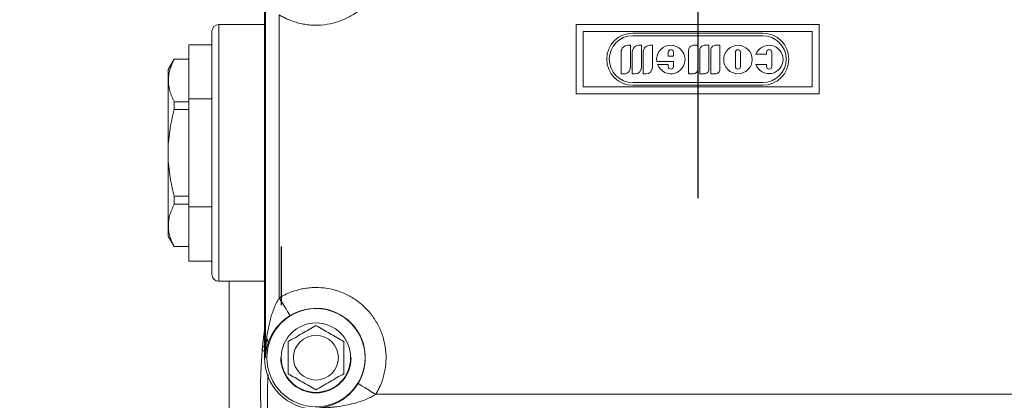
# Model space of a CAD drawing. Header units: metres. Extents: x 70279.8 to 70377.7, y 409251.8 to 409331.5.
# Tile 167 of 244: x 70322.7523 to 70322.8942, y 409323.2139 to 409323.2687. Entities that reach past the tile are written whole.
import ezdxf

# ---------------------------------------------------------------- set-up
doc = ezdxf.new("R2010")
doc.units = ezdxf.units.M
doc.linetypes.add('DASHED', pattern=[0.75, 0.5, -0.25])
doc.linetypes.add('TRATTOPUNTO', pattern=[25.4, 12.7, -6.35, 0, -6.35])

# ---------------------------------------------------------------- blocks, each defined once
blk = doc.blocks.new('Reactor_20170118')
at = {"color": 7, "linetype": 'TRATTOPUNTO', "ltscale": 0.1}
blk.add_line((-450, -1057), (-450, -1830), dxfattribs=at)
at = {"color": 7, "linetype": 'Continuous', "lineweight": 15, "ltscale": 0.1}
for p, q in [((-512.42, -1380), (-512.42, -1322)), ((-512.28, -1380), (-512.28, -1322)), ((-510.28, -1371.38), (-510.28, -1330.62)), ((-512.42, -1332), (-519, -1332)), ((-519, -1332), (-519, -1369)), ((-467.5, -1332), (-467.5, -1342)), ((-432.5, -1332), (-467.5, -1332)), ((-466.5, -1333), (-466.5, -1341)), ((-433.5, -1333), (-466.5, -1333)), ((-440.63, -1333.25), (-459.37, -1333.25)), ((-433.5, -1341), (-433.5, -1333)), ((-432.5, -1342), (-432.5, -1332)), ((-440.63, -1333.63), (-459.37, -1333.63)), ((-520, -1334.91), (-523.3, -1334.91)), ((-523.3, -1342.71), (-523.3, -1334.91)), ((-461.03, -1335.94), (-461.03, -1339.13)), ((-459.71, -1335), (-460.09, -1335)), ((-459.71, -1338.19), (-459.71, -1335)), ((-459.43, -1335.94), (-459.43, -1339.13)), ((-458.12, -1335), (-458.5, -1335)), ((-458.12, -1338.19), (-458.12, -1335)), ((-457.84, -1335.94), (-457.84, -1339.13)), ((-456.53, -1335), (-456.9, -1335)), ((-456.53, -1338.19), (-456.53, -1335)), ((-454.25, -1336), (-454.25, -1336.56)), ((-453.5, -1336.56), (-453.5, -1336)), ((-451.31, -1335.66), (-451.31, -1339.13)), ((-450, -1335), (-450.66, -1335)), ((-450, -1338.47), (-450, -1335)), ((-449.72, -1335.66), (-449.72, -1339.13)), ((-448.41, -1335), (-449.06, -1335)), ((-448.41, -1338.47), (-448.41, -1335)), ((-448.13, -1335.66), (-448.13, -1339.13)), ((-446.81, -1335), (-447.47, -1335)), ((-446.81, -1338.47), (-446.81, -1335)), ((-444.58, -1336), (-444.58, -1338.06)), ((-443.83, -1338.06), (-443.83, -1336)), ((-440.08, -1336.29), (-440.08, -1336)), ((-439.33, -1336), (-439.33, -1338.06)), ((-526.3, -1338.5), (-525.43, -1337)), ((-525.42, -1337), (-523.3, -1337)), ((-455.91, -1337.31), (-453.5, -1337.31)), ((-454.25, -1336.56), (-453.5, -1336.56)), ((-453.5, -1337.31), (-453.5, -1338.06)), ((-441.62, -1336.29), (-440.08, -1336.29)), ((-526.3, -1350.5), (-526.3, -1338.5)), ((-454.25, -1337.78), (-455.79, -1337.78)), ((-454.25, -1338.06), (-454.25, -1337.78)), ((-440.08, -1337.78), (-441.62, -1337.78)), ((-440.08, -1338.06), (-440.08, -1337.78)), ((-460.65, -1339.13), (-461.03, -1339.13)), ((-459.06, -1339.13), (-459.43, -1339.13)), ((-459.37, -1340.37), (-440.63, -1340.37)), ((-457.46, -1339.13), (-457.84, -1339.13)), ((-450.66, -1339.13), (-451.31, -1339.13)), ((-449.06, -1339.13), (-449.72, -1339.13)), ((-447.47, -1339.13), (-448.13, -1339.13)), ((-466.5, -1341), (-433.5, -1341)), ((-459.37, -1340.75), (-440.63, -1340.75)), ((-523.3, -1343.12), (-525.41, -1343.12)), ((-520, -1342.71), (-523.3, -1342.71)), ((-523.3, -1358.29), (-523.3, -1342.71)), ((-467.5, -1342), (-432.5, -1342)), ((-525.41, -1344.25), (-523.3, -1344.25)), ((-526.3, -1362.5), (-526.3, -1350.5)), ((-523.3, -1356.75), (-525.41, -1356.75)), ((-525.41, -1357.88), (-523.3, -1357.88)), ((-520, -1358.29), (-523.3, -1358.29)), ((-523.3, -1366.09), (-523.3, -1358.29)), ((-525.43, -1364), (-526.3, -1362.5)), ((-523.3, -1364), (-525.42, -1364)), ((-523.3, -1366.09), (-520, -1366.09)), ((-519, -1369), (-512.42, -1369)), ((-517.5, -1420.5), (-517.5, -1369)), ((-512.76, -1379.01), (-512.51, -1376.7)), ((-512.42, -1375.97), (-512.7, -1378.4)), ((-512.48, -1376.4), (-512.42, -1375.96)), ((-512.28, -1380), (-512.42, -1380)), ((-403.62, -1385.28), (-496.38, -1385.28))]:
    blk.add_line(p, q, dxfattribs=at)
at = {"color": 7, "ltscale": 0.1}
blk.add_line((-510, -1364), (-510, -1372.46), dxfattribs=at)
at = {"color": 7, "linetype": 'Continuous', "lineweight": 15, "flags": 128}
blk.add_lwpolyline([(-512.76, -1379.01), (-512.74, -1379.01), (-512.68, -1379.02), (-512.59, -1379.03), (-512.47, -1379.04), (-512.42, -1379.04)], dxfattribs=at)
at = {"color": 7, "linetype": 'Continuous', "lineweight": 15}
for centre, radius in [((-444.21, -1337.05), 2.05), ((-505, -1380), 7.07), ((-505, -1380), 5), ((-505, -1380), 3.23)]:
    blk.add_circle(centre, radius, dxfattribs=at)
for centre, radius, start, end in [((-519, -1333), 1, 90, 180), ((-459.37, -1337), 3.75, 90, 270), ((-440.63, -1337), 3.75, 270, 90), ((-459.37, -1337), 3.37, 90, 270), ((-440.63, -1337), 3.37, 270, 90), ((-460.09, -1335.94), 0.939, 90.074, 180.186), ((-458.49, -1335.94), 0.939, 90.0741, 180.1861), ((-456.9, -1335.94), 0.939, 90.0741, 180.1861), ((-453.88, -1337.05), 2.05, 200.9615, 187.2983), ((-453.87, -1336), 0.375, 0, 180), ((-450.65, -1335.66), 0.658, 90.1206, 180.265), ((-449.06, -1335.66), 0.658, 90.1165, 180.265), ((-447.47, -1335.66), 0.658, 90.1118, 180.2684), ((-444.21, -1336), 0.375, 0, 180), ((-439.73, -1337.04), 2.04, 201.4993, 158.5007), ((-439.71, -1336), 0.375, 0, 180), ((-460.65, -1338.19), 0.937, 270.0003, 0.0006), ((-459.06, -1338.19), 0.937, 270, 0), ((-457.46, -1338.19), 0.937, 270.0003, 0), ((-453.87, -1338.06), 0.375, 180, 0), ((-450.66, -1338.47), 0.656, 270.0015, 0), ((-449.06, -1338.47), 0.656, 269.9974, 0), ((-447.47, -1338.47), 0.656, 269.9728, 0), ((-444.21, -1338.06), 0.375, 180, 0), ((-439.71, -1338.06), 0.375, 180, 0), ((-519, -1368), 1, 180, 270), ((-505, -1380), 7.11, 328.5168, 121.4832), ((-450, -1384.5), 63, 175.0031, 238.4716), ((-505, -1380), 7.42, 180, 270), ((-450, -1384.5), 63, 259.9444, 4.9969)]:
    blk.add_arc(centre, radius, start, end, dxfattribs=at)
for points, knots in [([(-510.28, -1330.62), (-510.19, -1330.67), (-510, -1330.78), (-509.72, -1330.94), (-509.44, -1331.08), (-509.15, -1331.22), (-508.69, -1331.41), (-508.07, -1331.64), (-507.25, -1331.86), (-506.41, -1332.02), (-505.26, -1332.13), (-503.8, -1332.09), (-502.1, -1331.73), (-500.5, -1331.1), (-499.07, -1330.24), (-497.82, -1329.18), (-496.76, -1327.93), (-495.9, -1326.5), (-495.27, -1324.9), (-494.91, -1323.2), (-494.87, -1321.74), (-494.98, -1320.59), (-495.14, -1319.75), (-495.36, -1318.93), (-495.61, -1318.24), (-495.87, -1317.66), (-496.11, -1317.18), (-496.29, -1316.88), (-496.38, -1316.72)], [0, 0, 0, 0, 0.011911, 0.023803, 0.035687, 0.047576, 0.059481, 0.090481, 0.121501, 0.153415, 0.185347, 0.250087, 0.314826, 0.378614, 0.440581, 0.500002, 0.559423, 0.62139, 0.685178, 0.749918, 0.814657, 0.84657, 0.878503, 0.909503, 0.940523, 0.960345, 0.980152, 1, 1, 1, 1]), ([(-520, -1333), (-520, -1333), (-520, -1333), (-520, -1333.02), (-520, -1333.04), (-520, -1333.07), (-520, -1333.11), (-520, -1333.16), (-520, -1333.22), (-520, -1333.36), (-520, -1333.65), (-520, -1334.21), (-520, -1334.93), (-520, -1336.14), (-520, -1338.04), (-520, -1340.84), (-520, -1343.97), (-520, -1347.23), (-520, -1350.5), (-520, -1353.77), (-520, -1357.03), (-520, -1360.16), (-520, -1362.96), (-520, -1364.86), (-520, -1366.07), (-520, -1366.79), (-520, -1367.35), (-520, -1367.67), (-520, -1367.84), (-520, -1367.93), (-520, -1367.99), (-520, -1368), (-520, -1368)], [0, 0, 0, 0, 0.0073033, 0.0145949, 0.0218785, 0.0291579, 0.0364371, 0.0437198, 0.0510098, 0.058311, 0.0892021, 0.1201028, 0.1522816, 0.1844699, 0.2501188, 0.3157677, 0.3800523, 0.4417711, 0.5000019, 0.5582326, 0.6199514, 0.6842361, 0.7498849, 0.8155338, 0.8477126, 0.879901, 0.9107921, 0.9416928, 0.9562794, 0.9708391, 0.9854025, 1, 1, 1, 1]), ([(-525.42, -1337), (-525.68, -1337.5), (-525.89, -1338.01), (-526.18, -1339.02), (-526.26, -1339.53), (-526.26, -1340.31), (-526.24, -1340.57), (-526.16, -1341.08), (-526.11, -1341.34), (-525.89, -1342.11), (-525.67, -1342.62), (-525.41, -1343.12)], [0, 0, 0, 0, 0.25, 0.25, 0.5, 0.5, 0.625, 0.625, 0.75, 0.75, 1, 1, 1, 1]), ([(-525.41, -1344.25), (-525.69, -1345.27), (-525.91, -1346.3), (-526.22, -1348.39), (-526.3, -1349.44), (-526.3, -1350.5)], [0, 0, 0, 0, 0.5, 0.5, 1, 1, 1, 1]), ([(-526.3, -1350.5), (-526.3, -1351.56), (-526.22, -1352.61), (-525.91, -1354.7), (-525.69, -1355.73), (-525.41, -1356.75)], [0, 0, 0, 0, 0.5, 0.5, 1, 1, 1, 1]), ([(-525.41, -1357.88), (-525.67, -1358.38), (-525.89, -1358.89), (-526.18, -1359.9), (-526.26, -1360.41), (-526.26, -1361.19), (-526.24, -1361.45), (-526.17, -1361.97), (-526.11, -1362.22), (-525.89, -1362.99), (-525.68, -1363.5), (-525.42, -1364)], [0, 0, 0, 0, 0.25, 0.25, 0.5, 0.5, 0.625, 0.625, 0.75, 0.75, 1, 1, 1, 1]), ([(-496.38, -1385.28), (-496.33, -1385.19), (-496.22, -1385), (-496.06, -1384.72), (-495.92, -1384.44), (-495.78, -1384.15), (-495.59, -1383.69), (-495.36, -1383.07), (-495.14, -1382.25), (-494.98, -1381.41), (-494.87, -1380.26), (-494.91, -1378.8), (-495.27, -1377.1), (-495.9, -1375.5), (-496.76, -1374.07), (-497.82, -1372.82), (-499.07, -1371.76), (-500.5, -1370.9), (-502.1, -1370.27), (-503.8, -1369.91), (-505.26, -1369.87), (-506.41, -1369.98), (-507.25, -1370.14), (-508.07, -1370.36), (-508.76, -1370.61), (-509.34, -1370.87), (-509.82, -1371.11), (-510.12, -1371.29), (-510.28, -1371.38)], [0, 0, 0, 0, 0.011911, 0.023803, 0.035687, 0.047576, 0.059481, 0.090481, 0.121501, 0.153415, 0.185347, 0.250087, 0.314826, 0.378614, 0.440581, 0.500002, 0.559423, 0.62139, 0.685178, 0.749918, 0.814657, 0.84657, 0.878503, 0.909503, 0.940523, 0.960345, 0.980152, 1, 1, 1, 1]), ([(-510.28, -1371.38), (-510.32, -1371.44), (-510.39, -1371.56), (-510.5, -1371.74), (-510.61, -1371.94), (-510.72, -1372.15), (-510.82, -1372.37), (-510.93, -1372.61), (-511.03, -1372.85), (-511.13, -1373.11), (-511.23, -1373.38), (-511.38, -1373.81), (-511.57, -1374.44), (-511.77, -1375.28), (-511.96, -1376.2), (-512.05, -1376.85), (-512.09, -1377.19)], [0, 0, 0, 0, 0.032835, 0.067324, 0.103491, 0.14136, 0.18095, 0.222278, 0.26536, 0.310209, 0.356836, 0.405252, 0.533842, 0.677201, 0.828526, 1, 1, 1, 1]), ([(-508.71, -1373.94), (-508.72, -1373.93), (-508.76, -1373.86), (-508.92, -1373.6), (-509.04, -1373.41), (-509.34, -1372.91), (-509.52, -1372.61), (-509.9, -1372), (-510.1, -1371.68), (-510.28, -1371.38)], [0, 0, 0, 0, 0.25, 0.25, 0.5, 0.5, 0.75, 0.75, 1, 1, 1, 1]), ([(-511.93, -1378.02), (-511.91, -1377.94), (-511.86, -1377.79), (-511.78, -1377.58), (-511.69, -1377.37), (-511.6, -1377.16), (-511.51, -1376.97), (-511.41, -1376.78), (-511.24, -1376.49), (-511, -1376.09), (-510.61, -1375.58), (-510.17, -1375.08), (-509.74, -1374.69), (-509.41, -1374.42), (-509.18, -1374.25), (-508.95, -1374.09), (-508.79, -1373.99), (-508.71, -1373.94)], [0, 0, 0, 0, 0.051671, 0.101673, 0.150013, 0.196702, 0.241749, 0.285165, 0.326963, 0.449931, 0.56153, 0.693571, 0.813306, 0.862222, 0.909483, 0.955323, 1, 1, 1, 1]), ([(-505, -1375.38), (-505.65, -1375.76), (-506.32, -1376.14), (-507.34, -1376.73), (-507.68, -1376.93), (-508.34, -1377.31), (-508.67, -1377.5), (-509, -1377.69)], [0, 0, 0, 0, 0.5, 0.5, 0.75, 0.75, 1, 1, 1, 1]), ([(-501, -1377.69), (-501.65, -1377.31), (-502.32, -1376.93), (-503.34, -1376.34), (-503.68, -1376.15), (-504.34, -1375.76), (-504.67, -1375.57), (-505, -1375.38)], [0, 0, 0, 0, 0.5, 0.5, 0.75, 0.75, 1, 1, 1, 1]), ([(-512.09, -1377.19), (-512.11, -1377.34), (-512.15, -1377.65), (-512.19, -1378.15), (-512.23, -1378.71), (-512.27, -1379.33), (-512.27, -1379.77), (-512.28, -1380)], [0, 0, 0, 0, 0.155251, 0.332874, 0.532873, 0.755248, 1, 1, 1, 1]), ([(-511.93, -1378.02), (-511.9, -1377.88), (-511.9, -1377.74), (-511.96, -1377.46), (-512.02, -1377.32), (-512.09, -1377.19)], [0, 0, 0, 0, 0.5, 0.5, 1, 1, 1, 1]), ([(-512.76, -1379.01), (-512.75, -1378.91), (-512.73, -1378.71), (-512.71, -1378.5), (-512.7, -1378.4)], [0, 0, 0, 0, 0.502153, 1, 1, 1, 1]), ([(-512.7, -1378.4), (-512.69, -1378.4), (-512.67, -1378.41), (-512.55, -1378.42), (-512.48, -1378.43), (-512.42, -1378.43), (-512.42, -1378.43)], [0, 0, 0, 0, 0.478333, 0.734508, 0.995435, 1, 1, 1, 1]), ([(-512.28, -1380), (-512.27, -1379.92), (-512.27, -1379.77), (-512.25, -1379.56), (-512.23, -1379.36), (-512.2, -1379.17), (-512.16, -1378.94), (-512.11, -1378.66), (-512.03, -1378.33), (-511.96, -1378.12), (-511.93, -1378.02)], [0, 0, 0, 0, 0.117157, 0.225811, 0.325975, 0.417662, 0.500883, 0.679362, 0.845719, 1, 1, 1, 1]), ([(-509, -1377.69), (-509, -1378.44), (-509, -1379.21), (-509, -1380.39), (-509, -1380.78), (-509, -1381.55), (-509, -1381.93), (-509, -1382.31)], [0, 0, 0, 0, 0.5, 0.5, 0.75, 0.75, 1, 1, 1, 1]), ([(-501, -1382.31), (-501, -1381.56), (-501, -1380.79), (-501, -1379.61), (-501, -1379.22), (-501, -1378.45), (-501, -1378.07), (-501, -1377.69)], [0, 0, 0, 0, 0.5, 0.5, 0.75, 0.75, 1, 1, 1, 1]), ([(-510.07, -1380), (-510.07, -1382.8), (-507.8, -1385.07), (-502.2, -1385.07), (-499.93, -1382.8), (-499.93, -1380)], [0, 0, 0, 0, 0.5, 0.5, 1, 1, 1, 1]), ([(-480.97, -1438.2), (-482.66, -1437.17), (-486.13, -1435.04), (-490.99, -1431.15), (-495.59, -1426.69), (-499.75, -1421.69), (-503.4, -1416.23), (-506.46, -1410.4), (-508.88, -1404.28), (-510.64, -1398), (-511.67, -1391.67), (-512.09, -1386.46), (-511.94, -1383.41), (-511.89, -1382.44)], [0, 0, 0, 0, 0.0886312, 0.1823956, 0.2780467, 0.3751184, 0.4730996, 0.5714493, 0.6696145, 0.7670479, 0.8632269, 0.9565801, 1, 1, 1, 1]), ([(-509, -1382.31), (-508.35, -1382.69), (-507.68, -1383.07), (-506.66, -1383.66), (-506.32, -1383.85), (-505.66, -1384.24), (-505.33, -1384.43), (-505, -1384.62)], [0, 0, 0, 0, 0.5, 0.5, 0.75, 0.75, 1, 1, 1, 1]), ([(-505, -1384.62), (-504.35, -1384.24), (-503.68, -1383.86), (-502.66, -1383.27), (-502.32, -1383.07), (-501.66, -1382.69), (-501.33, -1382.5), (-501, -1382.31)], [0, 0, 0, 0, 0.5, 0.5, 0.75, 0.75, 1, 1, 1, 1]), ([(-388.05, -1382.52), (-388.04, -1382.77), (-387.94, -1384.4), (-388.04, -1387.44), (-388.41, -1392.35), (-389.37, -1398), (-391.12, -1404.28), (-393.54, -1410.4), (-396.6, -1416.23), (-400.25, -1421.69), (-404.41, -1426.69), (-409, -1431.16), (-413.95, -1435.07), (-419.19, -1438.43), (-424.78, -1441.25), (-430.71, -1443.54), (-436.96, -1445.23), (-443.43, -1446.27), (-450, -1446.6), (-455.9, -1446.36), (-459.53, -1445.7), (-461, -1445.44)], [0, 0, 0, 0, 0.006819, 0.044537, 0.082339, 0.140699, 0.199821, 0.259386, 0.319063, 0.378517, 0.437419, 0.495459, 0.552354, 0.608416, 0.664483, 0.722171, 0.780819, 0.840125, 0.899764, 0.959404, 1, 1, 1, 1]), ([(-498.94, -1383.71), (-498.97, -1383.76), (-499.02, -1383.85), (-499.12, -1383.99), (-499.21, -1384.13), (-499.31, -1384.27), (-499.41, -1384.4), (-499.52, -1384.54), (-499.64, -1384.67), (-499.75, -1384.81), (-500.03, -1385.11), (-500.5, -1385.56), (-501.07, -1385.99), (-501.58, -1386.3), (-502.14, -1386.6), (-502.74, -1386.85), (-503.37, -1387.04), (-503.87, -1387.16), (-504.42, -1387.24), (-504.79, -1387.26), (-505, -1387.28)], [0, 0, 0, 0, 0.018224, 0.036726, 0.055545, 0.074719, 0.094283, 0.11427, 0.134713, 0.15564, 0.177079, 0.279835, 0.396325, 0.458198, 0.524497, 0.666737, 0.741637, 0.824932, 0.903427, 1, 1, 1, 1]), ([(-496.38, -1385.28), (-496.68, -1385.1), (-497, -1384.9), (-497.61, -1384.52), (-497.91, -1384.34), (-498.41, -1384.04), (-498.6, -1383.92), (-498.86, -1383.76), (-498.93, -1383.72), (-498.94, -1383.71)], [0, 0, 0, 0, 0.25, 0.25, 0.5, 0.5, 0.75, 0.75, 1, 1, 1, 1]), ([(-505, -1387.28), (-504.84, -1387.27), (-504.54, -1387.27), (-504.09, -1387.25), (-503.67, -1387.23), (-503.28, -1387.2), (-502.92, -1387.17), (-502.59, -1387.14), (-502.28, -1387.1), (-501.66, -1387.02), (-500.76, -1386.88), (-499.62, -1386.62), (-498.62, -1386.33), (-497.87, -1386.05), (-497.34, -1385.81), (-497, -1385.64), (-496.68, -1385.46), (-496.48, -1385.34), (-496.38, -1385.28)], [0, 0, 0, 0, 0.053656, 0.104132, 0.151428, 0.195544, 0.236481, 0.274237, 0.308814, 0.340212, 0.488346, 0.615608, 0.732934, 0.834928, 0.880503, 0.923168, 0.962979, 1, 1, 1, 1])]:
    blk.add_open_spline(points, degree=3, knots=knots, dxfattribs=at)
for points in [[(-525.42, -1337), (-525.43, -1337), (-525.43, -1337), (-525.43, -1337)], [(-525.41, -1344.25), (-525.43, -1343.87), (-525.42, -1343.5), (-525.41, -1343.12)], [(-525.41, -1357.88), (-525.42, -1357.5), (-525.43, -1357.13), (-525.41, -1356.75)]]:
    blk.add_open_spline(points, degree=3, dxfattribs=at)

msp = doc.modelspace()

# ---------------------------------------------------------------- hatches: boundary and pattern name
at = {"linetype": 'DASHED'}
h = msp.add_hatch(dxfattribs=at)
h.set_pattern_fill('ANSI31', color=256)
h.set_pattern_definition([(45, (70275, 409260.7), (-0.08838835, 0.08838835), [])])
h.paths.add_polyline_path([(70318.6, 409327.65), (70318.6, 409321.45981, -0.267949), (70318.9, 409321.45981), (70318.9, 409327.35), (70323.54019, 409327.35, -0.131652), (70323.5, 409327.5, -0.131652), (70323.54019, 409327.65)])

# ---------------------------------------------------------------- block references
at = {"xscale": 0.001, "yscale": 0.001, "zscale": 0.001}
msp.add_blockref('Reactor_20170118', (70323.3, 409324.6), dxfattribs=at)

doc.saveas('drawing.dxf')
